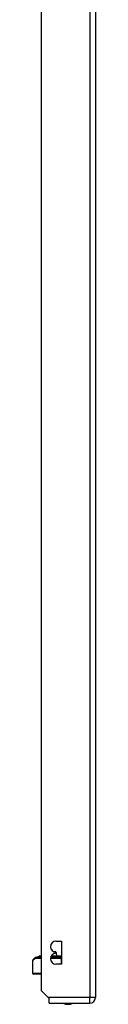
# Model space of a CAD drawing. Header units: inches. Extents: x 14 to 456, y 41 to 215.
# Tile 123 of 201: x 127.87 to 128.95, y 112.94 to 130.02. Entities that reach past the tile are written whole.
import ezdxf

# ---------------------------------------------------------------- set-up
doc = ezdxf.new("R2010")
doc.units = ezdxf.units.IN
doc.header["$MEASUREMENT"] = 0
doc.layers.add('Visible Edges(ANSI)', color=7, linetype='Continuous', lineweight=25)
doc.layers.add('Visible Tangent Edges(ANSI)', color=7, linetype='Continuous', lineweight=25)

msp = doc.modelspace()

# ---------------------------------------------------------------- linework, layer by layer
at = {"layer": 'Visible Edges(ANSI)'}
for p, q in [((128.021, 113.171), (128.021, 148.774)), ((128.955, 148.774), (128.955, 113.054)), ((128.271, 114.03), (128.366, 114.03)), ((128.366, 114.03), (128.366, 113.63)), ((128.226, 113.851), (128.257, 113.851)), ((128.271, 113.82), (128.271, 113.84)), ((128.277, 113.832), (128.279, 113.772)), ((127.865, 113.692), (127.865, 113.475)), ((127.871, 113.706), (127.911, 113.745)), ((127.925, 113.751), (128.021, 113.751)), ((127.95, 113.754), (127.957, 113.754)), ((128.021, 113.754), (127.957, 113.754)), ((127.978, 113.772), (127.971, 113.772)), ((127.973, 113.765), (127.971, 113.772)), ((128.021, 113.772), (127.978, 113.772)), ((128.18, 113.751), (128.365, 113.751)), ((128.181, 113.754), (128.342, 113.754)), ((128.304, 113.772), (128.189, 113.772)), ((128.305, 113.772), (128.304, 113.772)), ((128.305, 113.772), (128.322, 113.772)), ((128.325, 113.772), (128.322, 113.772)), ((128.326, 113.772), (128.325, 113.772)), ((128.366, 113.772), (128.326, 113.772)), ((128.366, 113.754), (128.342, 113.754)), ((128.366, 113.751), (128.365, 113.751)), ((128.366, 113.63), (128.271, 113.63)), ((128.021, 113.456), (127.885, 113.456)), ((128.138, 113.054), (128.021, 113.171)), ((128.155, 113.037), (128.138, 113.054)), ((128.155, 112.955), (128.155, 113.037)), ((128.155, 112.955), (128.856, 112.955))]:
    msp.add_line(p, q, dxfattribs=at)
for centre, radius, start, end in [((128.271, 113.935), 0.095, 90, 270), ((128.271, 113.725), 0.095, 90, 270), ((128.257, 113.831), 0.02, 2.5, 90), ((127.885, 113.692), 0.0197, 135, 180), ((127.925, 113.731), 0.0197, 90, 135), ((127.95, 113.75), 0.00394, 90, 169.9795), ((127.966, 113.762), 0.00787, 270, 20), ((127.971, 113.772), 0.000394, 90, 200), ((127.885, 113.475), 0.0197, 180, 270), ((128.856, 113.054), 0.099, 270, 0), ((128.478, 113.123), 0.188, 243.6372, 296.3628)]:
    msp.add_arc(centre, radius, start, end, dxfattribs=at)
at = {"layer": 'Visible Tangent Edges(ANSI)'}
for p, q in [((128.856, 148.774), (128.856, 113.054)), ((128.277, 113.832), (128.271, 113.832)), ((127.907, 113.731), (127.865, 113.692)), ((128.021, 113.731), (127.907, 113.731)), ((127.977, 113.772), (127.971, 113.772)), ((127.973, 113.765), (127.98, 113.765)), ((127.977, 113.772), (128.021, 113.772)), ((127.977, 113.772), (127.98, 113.765)), ((128.021, 113.765), (127.98, 113.765)), ((128.365, 113.731), (128.176, 113.731)), ((128.185, 113.765), (128.32, 113.765)), ((128.304, 113.772), (128.188, 113.772)), ((128.322, 113.772), (128.305, 113.772)), ((128.322, 113.772), (128.32, 113.765)), ((128.366, 113.765), (128.32, 113.765)), ((128.322, 113.772), (128.325, 113.772)), ((128.327, 113.772), (128.366, 113.772)), ((128.365, 113.731), (128.365, 113.751)), ((128.365, 113.63), (128.365, 113.731)), ((128.365, 113.731), (128.366, 113.731)), ((127.865, 113.475), (128.021, 113.475)), ((128.856, 113.054), (128.138, 113.054)), ((128.955, 113.054), (128.856, 113.054)), ((128.856, 112.955), (128.856, 113.054))]:
    msp.add_line(p, q, dxfattribs=at)
at = {"layer": 'Visible Tangent Edges(ANSI)', "flags": 128}
for points in [[(128.304, 113.772), (128.304, 113.772), (128.304, 113.772), (128.304, 113.772), (128.304, 113.772), (128.304, 113.772), (128.304, 113.772), (128.304, 113.772), (128.304, 113.772), (128.304, 113.772), (128.304, 113.772), (128.304, 113.772), (128.304, 113.772), (128.304, 113.772), (128.304, 113.772), (128.304, 113.772), (128.304, 113.772), (128.304, 113.772), (128.305, 113.772), (128.305, 113.772), (128.305, 113.772), (128.305, 113.772), (128.305, 113.772), (128.305, 113.772), (128.305, 113.772)], [(128.304, 113.772), (128.304, 113.772), (128.304, 113.772), (128.304, 113.772), (128.304, 113.772), (128.304, 113.772), (128.304, 113.772), (128.304, 113.772), (128.304, 113.772), (128.304, 113.772), (128.304, 113.772), (128.304, 113.772), (128.304, 113.772), (128.304, 113.772), (128.304, 113.772), (128.304, 113.772), (128.304, 113.772), (128.305, 113.772), (128.305, 113.772), (128.305, 113.772), (128.305, 113.772), (128.305, 113.772), (128.305, 113.772), (128.305, 113.772), (128.305, 113.772)], [(128.325, 113.772), (128.325, 113.772), (128.326, 113.772), (128.326, 113.772), (128.326, 113.772), (128.326, 113.772), (128.326, 113.772), (128.326, 113.772), (128.326, 113.772), (128.326, 113.772), (128.326, 113.772), (128.326, 113.772), (128.326, 113.772), (128.326, 113.772), (128.326, 113.772), (128.326, 113.772), (128.326, 113.772), (128.326, 113.772), (128.326, 113.772), (128.326, 113.772), (128.326, 113.772), (128.326, 113.772), (128.326, 113.772), (128.326, 113.772), (128.326, 113.772)], [(128.325, 113.772), (128.325, 113.772), (128.325, 113.772), (128.326, 113.772), (128.326, 113.772), (128.326, 113.772), (128.326, 113.772), (128.326, 113.772), (128.326, 113.772), (128.326, 113.772), (128.326, 113.772), (128.326, 113.772), (128.326, 113.772), (128.326, 113.772), (128.326, 113.772), (128.326, 113.772), (128.326, 113.772), (128.326, 113.772), (128.326, 113.772), (128.326, 113.772), (128.326, 113.772), (128.327, 113.772), (128.327, 113.772), (128.327, 113.772), (128.327, 113.772)]]:
    msp.add_lwpolyline(points, dxfattribs=at)
at = {"layer": 'Visible Tangent Edges(ANSI)'}
for centre, major_axis, ratio, start_param, end_param in [((127.925, 113.731), (-0.0139, 0.0139), 0.852462, 0, 0.864875), ((127.925, 113.731), (0, 0.0197), 0.91745, 0, 1.570796), ((127.957, 113.75), (0, 0.00394), 0.969342, 0, 1.395906), ((127.973, 113.762), (0, -0.00787), 0.969342, 0, 1.919862), ((127.978, 113.772), (0, 0.000394), 0.969342, 0, 1.919862), ((128.304, 113.772), (0, 0.000394), 0.836188, 4.363323, 6.283185), ((128.305, 113.772), (0, 0.000197), 0.839899, 4.363323, 6.283185), ((128.327, 113.762), (0, -0.00787), 0.969342, 4.363323, 6.283185), ((128.322, 113.772), (0, 0.000197), 0.969342, 4.363323, 6.283185), ((128.325, 113.772), (0, 0.000197), 0.969342, 4.363323, 6.283185), ((128.326, 113.772), (0, 0.000394), 0.969342, 4.363323, 6.283185), ((128.342, 113.75), (0, 0.00394), 0.969342, 4.887279, 6.283185)]:
    msp.add_ellipse(centre, major_axis=major_axis, ratio=ratio, start_param=start_param, end_param=end_param, dxfattribs=at)

doc.saveas('drawing.dxf')
